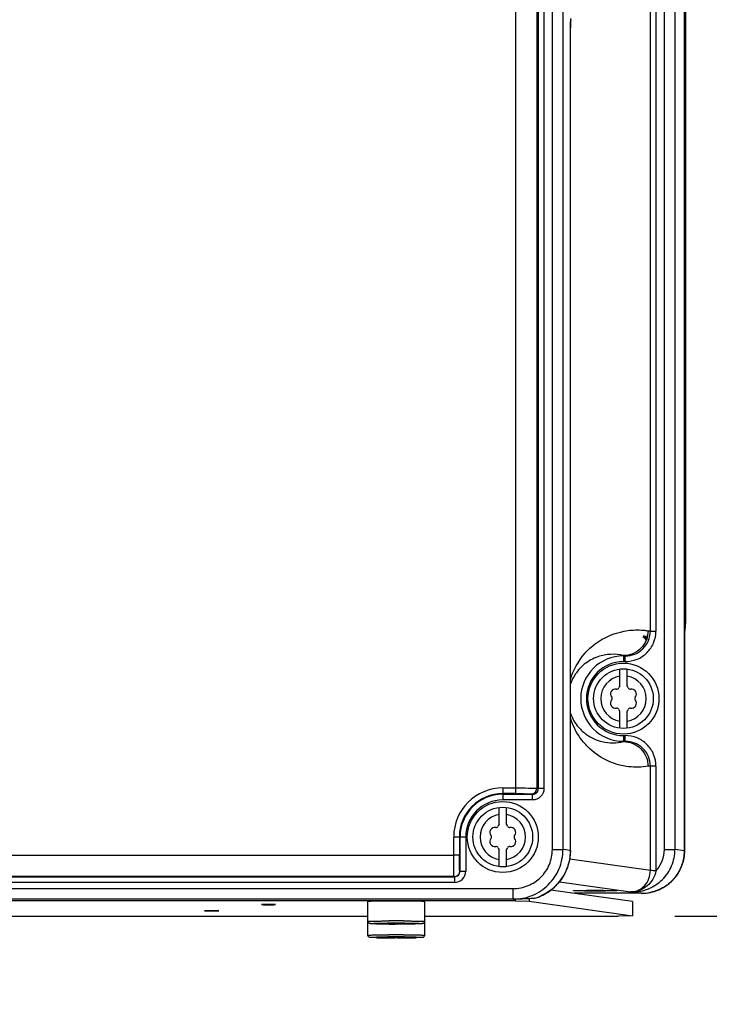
# Model space of a CAD drawing. Header units: inches. Extents: x 0 to 117, y 0 to 83.
# Tile 14 of 86: x 24.28 to 28.11, y 29.8 to 35.26. Entities that reach past the tile are written whole.
import ezdxf

# ---------------------------------------------------------------- set-up
doc = ezdxf.new("R2010")
doc.units = ezdxf.units.IN
doc.header["$LTSCALE"] = 6.431102
doc.header["$MEASUREMENT"] = 0
doc.layers.get('0').update_dxf_attribs({"linetype": 'CONTINUOUS'})
doc.styles.get("Standard").update_dxf_attribs({"font": 'txt', "width": 0.8})
doc.dimstyles.new('DIMSTYLE_1', dxfattribs={"dimtxt": 0.78125, "dimasz": 0.9375, "dimexe": 0.18, "dimexo": 0.0625, "dimgap": 0.09, "dimtad": 1, "dimdec": 3, "dimzin": 4, "dimdsep": 46, "dimtxsty": 'STANDARD', "dimblk": '_FILLED', "dimblk1": '_FILLED', "dimblk2": '_FILLED', "dimcen": 0.09, "dimadec": 0, "dimazin": 0, "dimtfac": 1, "dimtdec": 3, "dimtofl": 0, "dimtmove": 0, "dimatfit": 3, "dimldrblk": '_FILLED', "dimfxl": 1, "dimtolj": 1, "dimtzin": 4, "dimarcsym": 0})

# ---------------------------------------------------------------- blocks, each defined once
blk = doc.blocks.new('_FILLED')
at = {"color": 0, "linetype": 'BYBLOCK'}
blk.add_solid([(0, 0), (-1, 0.1667), (-1, -0.1667)], dxfattribs=at)
blk = doc.blocks.new('*D1')
at = {"color": 7, "linetype": 'CONTINUOUS'}
for p, q in [((32.6194, 27.3344), (32.6227, 35.7876)), ((27.9158, 30.2922), (32.4252, 30.2905)), ((32.4252, 30.2905), (33.2456, 30.2902)), ((32.6206, 30.2904), (32.6194, 27.3344)), ((32.6183, 24.3783), (32.6194, 27.3344)), ((31.3244, 24.3788), (32.423, 24.3784)), ((32.423, 24.3784), (33.2433, 24.3781))]:
    blk.add_line(p, q, dxfattribs=at)
at = {"color": 7, "linetype": 'CONTINUOUS', "xscale": 0.9375, "yscale": 0.9375, "zscale": 0.9375}
for p, rotation in [((32.6206, 30.2904), 89.9780977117), ((32.6183, 24.3783), 269.9780977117)]:
    blk.add_blockref('_FILLED', p, dxfattribs=dict(at, rotation=rotation))

msp = doc.modelspace()

# ---------------------------------------------------------------- linework, layer by layer
at = {"color": 7, "linetype": 'CONTINUOUS'}
for p, q in [((27.0332, 56.7648), (27.0332, 30.9715)), ((27.1504, 56.6468), (27.1504, 31)), ((27.974, 54.9816), (27.974, 31.9144)), ((27.9761, 54.9816), (27.9761, 31.9144)), ((27.9697, 30.6542), (27.9697, 40.2856)), ((27.9699, 40.2855), (27.9699, 30.6542)), ((27.917, 39.859), (27.917, 30.6617)), ((27.8584, 30.6617), (27.8584, 39.4912)), ((27.8119, 39.1128), (27.8119, 31.8727)), ((27.7807, 31.8737), (27.7807, 38.8582)), ((27.1595, 31), (27.1595, 35.3901)), ((27.1908, 35.3901), (27.1908, 30.9991)), ((27.2372, 30.6609), (27.2372, 35.4318)), ((27.2958, 35.3901), (27.2958, 30.6609)), ((27.3377, 35.2188), (27.3375, 35.2188)), ((27.9699, 31.9144), (27.9761, 31.9144)), ((27.7683, 31.8746), (27.7805, 31.8727)), ((27.7683, 31.8741), (27.7807, 31.8737)), ((27.7807, 31.8727), (27.8119, 31.8727)), ((27.6316, 31.7368), (27.6418, 31.7352)), ((27.6316, 31.7368), (27.6316, 31.7037)), ((27.6316, 31.7352), (27.6418, 31.7352)), ((27.6418, 31.7037), (27.6418, 31.7352)), ((27.6418, 31.7037), (27.6314, 31.7037)), ((27.6119, 31.569), (27.6119, 31.6626)), ((27.6513, 31.569), (27.6513, 31.6626)), ((27.6119, 31.3342), (27.6119, 31.4279)), ((27.6513, 31.3342), (27.6513, 31.4279)), ((27.6316, 31.2931), (27.6418, 31.2931)), ((27.6316, 31.2931), (27.6316, 31.26)), ((27.6418, 31.2616), (27.6418, 31.2931)), ((27.6418, 31.2616), (27.6316, 31.26)), ((27.6418, 31.2616), (27.6316, 31.2616)), ((27.7807, 31.1241), (27.7683, 31.1222)), ((27.7807, 31.1232), (27.7683, 31.1228)), ((27.8119, 31.1242), (27.7807, 31.1242)), ((27.7807, 30.5452), (27.7807, 31.1232)), ((27.8119, 31.1242), (27.8119, 30.5426)), ((26.9623, 31.003), (27.0332, 31.003)), ((26.9623, 31.003), (26.9623, 30.9362)), ((27.0332, 30.9715), (26.9623, 30.9715)), ((26.9623, 30.9677), (27.1275, 30.9677)), ((27.1192, 30.9695), (27.1275, 30.9677)), ((27.1275, 30.9362), (27.1275, 30.9677)), ((27.1471, 31.0011), (27.1504, 31.0008)), ((27.1504, 31.001), (27.1595, 30.9991)), ((27.1504, 31), (27.1595, 31)), ((27.1908, 30.9991), (27.1595, 30.9993)), ((27.1275, 30.9362), (26.9623, 30.9362)), ((26.9426, 30.8013), (26.9426, 30.8949)), ((26.982, 30.8013), (26.982, 30.8949)), ((26.7567, 30.7307), (26.69, 30.7307)), ((26.69, 30.6297), (26.69, 30.7307)), ((26.7215, 30.7307), (26.7215, 30.6295)), ((26.7253, 30.5419), (26.7253, 30.7307)), ((26.7567, 30.7307), (26.7567, 30.5419)), ((26.9426, 30.5665), (26.9426, 30.6602)), ((26.982, 30.5665), (26.982, 30.6602)), ((27.2372, 30.6609), (27.2958, 30.6609)), ((27.3375, 30.655), (27.2958, 30.6609)), ((27.3375, 30.655), (27.3377, 30.655)), ((27.8584, 30.6617), (27.917, 30.6617)), ((27.9697, 30.6542), (27.917, 30.6617)), ((27.9697, 30.6542), (27.9699, 30.6542)), ((19.9938, 30.6297), (26.69, 30.6297)), ((26.7215, 30.6296), (26.69, 30.6296)), ((27.7807, 30.5452), (27.3337, 30.6087)), ((26.7253, 30.5419), (26.7237, 30.543)), ((26.7253, 30.5419), (26.7567, 30.5419)), ((17.1521, 30.5104), (26.693, 30.5104)), ((26.6938, 30.479), (17.1521, 30.479)), ((26.693, 30.5115), (19.9857, 30.5115)), ((26.6938, 30.5104), (26.6922, 30.5115)), ((26.693, 30.5104), (26.693, 30.5115)), ((26.6936, 30.5104), (26.6936, 30.5062)), ((26.6936, 30.5062), (26.6938, 30.479)), ((27.2762, 30.4822), (27.6725, 30.4258)), ((16.8263, 30.4448), (27.0195, 30.4448)), ((27.0195, 30.3858), (27.0195, 30.4448)), ((27.6814, 30.3726), (27.2294, 30.4368)), ((27.3539, 30.433), (27.3539, 30.4331)), ((27.5942, 30.4331), (27.5943, 30.433)), ((27.6725, 30.4258), (27.6796, 30.4261)), ((27.6803, 30.4258), (27.6725, 30.4258)), ((27.6796, 30.4261), (27.6803, 30.4258)), ((27.6803, 30.4258), (27.7326, 30.4184)), ((27.7823, 30.4237), (27.7817, 30.4235)), ((27.0304, 30.3765), (16.8154, 30.3765)), ((27.0221, 30.3854), (16.8238, 30.3854)), ((27.0195, 30.3858), (16.8263, 30.3858)), ((26.2143, 30.1859), (26.2143, 30.3727)), ((26.2861, 30.375), (26.2829, 30.375)), ((26.2928, 30.3751), (26.2861, 30.375)), ((26.2946, 30.3751), (26.2928, 30.3751)), ((26.3017, 30.3752), (26.2946, 30.3751)), ((26.3042, 30.3752), (26.3017, 30.3752)), ((26.3086, 30.3752), (26.3042, 30.3752)), ((26.3112, 30.3753), (26.3086, 30.3752)), ((26.3302, 30.3754), (26.3268, 30.3753)), ((26.3363, 30.3754), (26.3302, 30.3754)), ((26.3481, 30.3754), (26.3363, 30.3754)), ((26.3504, 30.3754), (26.3481, 30.3754)), ((26.3531, 30.3754), (26.3504, 30.3754)), ((26.3717, 30.3755), (26.3711, 30.3755)), ((26.3931, 30.3754), (26.3894, 30.3754)), ((26.3941, 30.3754), (26.3931, 30.3754)), ((26.4063, 30.3754), (26.3941, 30.3754)), ((26.4134, 30.3754), (26.4063, 30.3754)), ((26.4155, 30.3754), (26.4134, 30.3754)), ((26.4326, 30.3752), (26.432, 30.3753)), ((26.4339, 30.3752), (26.4326, 30.3752)), ((26.4393, 30.3752), (26.4339, 30.3752)), ((26.4418, 30.3752), (26.4393, 30.3752)), ((26.4482, 30.3751), (26.4418, 30.3752)), ((26.4511, 30.3751), (26.4482, 30.3751)), ((26.4573, 30.375), (26.4511, 30.3751)), ((26.4606, 30.375), (26.4573, 30.375)), ((26.5292, 30.1859), (26.5292, 30.3727)), ((27.0221, 30.3854), (27.0195, 30.3858)), ((27.0304, 30.3855), (27.0304, 30.3765)), ((27.0304, 30.3765), (27.1086, 30.3753)), ((27.1086, 30.3889), (27.1086, 30.3753)), ((27.1086, 30.3753), (27.6814, 30.2939)), ((27.7326, 30.4184), (27.3593, 30.4184)), ((27.6814, 30.3726), (27.6814, 30.2939)), ((25.3088, 30.3212), (25.3087, 30.3212)), ((25.3875, 30.3212), (25.3874, 30.3212)), ((25.6237, 30.3559), (25.6237, 30.3559)), ((25.7024, 30.3559), (25.7024, 30.3559)), ((23.8521, 30.2923), (26.2143, 30.2923)), ((26.325, 30.2651), (26.3256, 30.2651)), ((26.3256, 30.2651), (26.3267, 30.2651)), ((26.3267, 30.2651), (26.331, 30.2652)), ((26.4125, 30.2652), (26.4167, 30.2651)), ((26.4167, 30.2651), (26.4179, 30.2651)), ((26.4179, 30.2651), (26.4185, 30.2651)), ((26.5292, 30.2923), (27.6033, 30.2923)), ((27.6814, 30.2939), (27.6033, 30.2923)), ((26.2887, 30.2511), (26.2615, 30.2511)), ((26.2615, 30.2511), (26.2615, 30.2503)), ((26.2615, 30.2503), (26.2887, 30.2503)), ((26.325, 30.2531), (26.3256, 30.2531)), ((26.3717, 30.2481), (26.3645, 30.2481)), ((26.379, 30.2481), (26.3717, 30.2481)), ((26.4178, 30.2531), (26.4185, 30.2531)), ((26.482, 30.2511), (26.4548, 30.2511)), ((26.4548, 30.2503), (26.482, 30.2503)), ((26.482, 30.2503), (26.482, 30.2511)), ((26.2887, 30.1745), (26.2615, 30.1745)), ((26.2615, 30.1745), (26.2615, 30.1736)), ((26.2615, 30.1736), (26.2887, 30.1736)), ((26.325, 30.1885), (26.3256, 30.1885)), ((26.325, 30.1765), (26.3256, 30.1765)), ((26.3256, 30.1885), (26.3267, 30.1885)), ((26.3267, 30.1885), (26.331, 30.1885)), ((26.3717, 30.1715), (26.3645, 30.1715)), ((26.379, 30.1715), (26.3717, 30.1715)), ((26.4125, 30.1885), (26.4167, 30.1885)), ((26.4167, 30.1885), (26.4179, 30.1885)), ((26.4178, 30.1765), (26.4185, 30.1765)), ((26.4179, 30.1885), (26.4185, 30.1885)), ((26.482, 30.1745), (26.4548, 30.1745)), ((26.4548, 30.1736), (26.482, 30.1736)), ((26.482, 30.1736), (26.482, 30.1745))]:
    msp.add_line(p, q, dxfattribs=at)
for points in [[(27.3375, 30.655), (27.3377, 35.2216), (27.3377, 35.2254), (27.3378, 35.2292), (27.3378, 35.233), (27.3379, 35.2367), (27.3381, 35.2403), (27.3382, 35.2439), (27.3384, 35.2474), (27.3385, 35.2508), (27.3387, 35.254), (27.3389, 35.2572), (27.3392, 35.2603), (27.3394, 35.2633)], [(27.3394, 35.2633), (27.3397, 35.2661), (27.34, 35.2688), (27.3403, 35.2713)], [(27.1383, 30.3909), (27.1418, 30.392), (27.1526, 30.3955), (27.1632, 30.3994), (27.1736, 30.4038), (27.1839, 30.4086), (27.1939, 30.4138), (27.2037, 30.4194), (27.2133, 30.4254), (27.2226, 30.4317), (27.2316, 30.4385), (27.2404, 30.4456), (27.2488, 30.453), (27.257, 30.4608), (27.2648, 30.4689), (27.2722, 30.4773), (27.2793, 30.486), (27.2861, 30.495), (27.2924, 30.5043), (27.2984, 30.5137), (27.304, 30.5235), (27.3092, 30.5334), (27.3139, 30.5435), (27.3183, 30.5539), (27.3222, 30.5643), (27.3257, 30.575), (27.3288, 30.5857), (27.3314, 30.5966), (27.3335, 30.6076), (27.3352, 30.6187), (27.3365, 30.6298), (27.3373, 30.6409), (27.3377, 30.6521), (27.3377, 30.655)], [(27.7326, 30.4184), (27.7349, 30.4184), (27.7449, 30.4187), (27.7549, 30.4194), (27.7648, 30.4206), (27.7747, 30.4221), (27.7845, 30.4241), (27.7943, 30.4265), (27.8039, 30.4293), (27.8133, 30.4324), (27.8227, 30.436), (27.8318, 30.44), (27.8408, 30.4443), (27.8496, 30.449), (27.8582, 30.4541), (27.8666, 30.4595), (27.8747, 30.4653), (27.8825, 30.4714), (27.8901, 30.4778), (27.8975, 30.4845), (27.9045, 30.4916), (27.9112, 30.4989), (27.9176, 30.5065), (27.9237, 30.5143), (27.9294, 30.5224), (27.9348, 30.5307), (27.9398, 30.5393), (27.9445, 30.548), (27.9488, 30.5569), (27.9527, 30.566), (27.9562, 30.5752), (27.9593, 30.5846), (27.9621, 30.5941), (27.9644, 30.6037), (27.9663, 30.6134), (27.9678, 30.6232), (27.9689, 30.633), (27.9696, 30.6428), (27.9699, 30.6527), (27.9699, 30.6542)]]:
    msp.add_lwpolyline(points, dxfattribs=at)
for centre, radius in [((27.6316, 31.4984), 0.1969), ((27.6316, 31.4984), 0.1654), ((26.9623, 30.7307), 0.1969), ((26.9623, 30.7307), 0.1654)]:
    msp.add_circle(centre, radius, dxfattribs=at)
for centre, radius, start, end in [((27.5818, 31.9145), 0.3942, 349.8678, 359.9896), ((27.58, 31.9145), 0.3939, 351.7789, 359.9963), ((27.6316, 31.4984), 0.2368, 90, 270), ((27.6316, 31.4984), 0.2053, 90.0598, 270), ((27.6316, 31.4984), 0.126, 98.9893, 261.0107), ((27.6316, 31.4984), 0.126, 278.9893, 81.0107), ((27.6316, 31.5494), 0.0278, 135.1824, 160.1115), ((27.6316, 31.5494), 0.0278, 19.8774, 44.8176), ((27.5874, 31.5239), 0.0278, 79.8771, 220.191), ((27.5944, 31.5629), 0.0118, 259.8771, 340.1497), ((27.6688, 31.5629), 0.0118, 199.8764, 280.4182), ((27.6757, 31.5239), 0.0278, 319.8775, 99.9969), ((27.5874, 31.4729), 0.0278, 139.8775, 279.9969), ((27.5572, 31.4984), 0.0118, 319.8762, 39.958), ((27.6757, 31.4729), 0.0278, 259.8773, 40.191), ((27.706, 31.4984), 0.0118, 139.8762, 219.958), ((27.5944, 31.434), 0.0118, 19.8764, 100.4182), ((27.6316, 31.4474), 0.0278, 199.8774, 224.8176), ((27.6316, 31.4474), 0.0278, 315.1824, 340.1115), ((27.6688, 31.434), 0.0118, 79.879, 160.1497), ((27.5717, 31.5031), 0.2504, 256.5313, 283.8431), ((26.9623, 30.7307), 0.2723, 90, 180), ((26.9623, 30.7307), 0.2408, 90, 180), ((26.9623, 30.7307), 0.237, 90, 180), ((27.12, 31.0011), 0.0304, 358.0099, 359.8162), ((26.9623, 30.7307), 0.2055, 90, 179.9999), ((26.9623, 30.7307), 0.126, 98.9893, 261.0107), ((26.9623, 30.7817), 0.0278, 135.1824, 160.1115), ((26.9623, 30.7307), 0.126, 278.9893, 81.0107), ((26.9623, 30.7817), 0.0278, 19.8774, 44.8176), ((26.9181, 30.7562), 0.0278, 79.8771, 220.191), ((26.9251, 30.7952), 0.0118, 259.8771, 340.1497), ((26.9995, 30.7952), 0.0118, 199.8764, 280.4182), ((27.0064, 30.7562), 0.0278, 319.8775, 99.9969), ((26.9181, 30.7052), 0.0278, 139.8775, 279.9969), ((26.8879, 30.7307), 0.0118, 319.8762, 39.958), ((27.0064, 30.7052), 0.0278, 259.8773, 40.191), ((27.0367, 30.7307), 0.0118, 139.8762, 219.958), ((26.9251, 30.6663), 0.0118, 19.8764, 100.4182), ((26.9623, 30.6797), 0.0278, 199.8774, 224.8176), ((26.9623, 30.6797), 0.0278, 315.1824, 340.1115), ((26.9995, 30.6663), 0.0118, 79.879, 160.1497), ((26.6938, 30.5419), 0.063, 269.9899, 359.9956), ((26.6938, 30.5419), 0.0315, 269.9286, 0.0398), ((26.6922, 30.5426), 0.0311, 270.0913, 280.3196), ((27.7324, 30.6563), 0.238, 270.026, 275.9284), ((27.7323, 30.6583), 0.2399, 275.9205, 276.1966), ((27.7322, 30.6589), 0.2406, 276.1988, 281.8841), ((26.3656, 22.8564), 7.5191, 90.29534, 90.41463), ((26.3718, 21.4883), 8.8872, 90.00437, 90.12019), ((26.3717, 21.4927), 8.8828, 89.88623, 89.99989), ((26.3776, 22.8094), 7.566, 89.58798, 89.71303), ((27.0612, 30.6563), 0.2764, 286.1836, 292.2216), ((27.0604, 30.6586), 0.2788, 292.2129, 292.4973), ((26.3715, 21.5271), 8.7381, 89.99851, 90.26573), ((26.372, 21.5271), 8.7381, 89.73427, 90.00149), ((26.3167, 32.9952), 2.7468, 268.7733, 269.0771), ((26.3307, 33.8509), 3.6026, 269.0733, 269.1908), ((26.3465, 35.0115), 4.7632, 269.1983, 269.4175), ((26.3717, 30.0735), 0.1952, 114.4889, 115.1603), ((26.3702, 37.7292), 7.4811, 269.44752, 269.9564), ((26.3712, 22.3277), 7.9255, 89.99603, 90.32927), ((26.3679, 26.1788), 4.0734, 90.2948, 90.453), ((26.3716, 25.482), 4.7702, 89.998, 90.2953), ((26.3723, 22.328), 7.9253, 89.67072, 90.00398), ((26.3719, 25.4821), 4.7701, 89.7046, 90.002), ((26.3761, 37.1876), 6.9394, 270.02359, 270.57668), ((26.3755, 26.1792), 4.0729, 89.5468, 89.7051), ((26.4008, 34.7008), 4.4525, 270.5813, 270.8225), ((26.3718, 30.0735), 0.1952, 64.8397, 65.5111), ((26.4142, 33.7561), 3.5077, 270.8242, 270.9476), ((26.4242, 33.1545), 2.906, 270.9474, 271.0766), ((26.3167, 32.9186), 2.7468, 268.7733, 269.0771), ((26.3307, 33.7743), 3.6026, 269.0733, 269.1908), ((26.3465, 34.9349), 4.7632, 269.1983, 269.4175), ((26.3717, 29.9969), 0.1952, 114.4889, 115.1603), ((26.3702, 37.6526), 7.4811, 269.44752, 269.9564), ((26.3712, 22.2511), 7.9255, 89.99603, 90.32927), ((26.3715, 21.4505), 8.7381, 89.99851, 90.26573), ((26.3679, 26.1022), 4.0734, 90.2948, 90.453), ((26.3716, 25.4054), 4.7702, 89.998, 90.2953), ((26.372, 21.4505), 8.7381, 89.73427, 90.00149), ((26.3723, 22.2514), 7.9253, 89.67072, 90.00398), ((26.3719, 25.4055), 4.7701, 89.7046, 90.002), ((26.3761, 37.1109), 6.9394, 270.02359, 270.57668), ((26.3755, 26.1026), 4.0729, 89.5468, 89.7051), ((26.4008, 34.6242), 4.4525, 270.5813, 270.8225), ((26.3718, 29.9969), 0.1952, 64.8397, 65.5111), ((26.4142, 33.6795), 3.5077, 270.8242, 270.9476), ((26.4242, 33.0779), 2.906, 270.9474, 271.0766)]:
    msp.add_arc(centre, radius, start, end, dxfattribs=at)
for points, knots in [([(27.3393, 35.264), (27.339, 35.2605), (27.3379, 35.2455), (27.3375, 35.2304), (27.3375, 35.2188)], [0, 0, 0, 0, 0.229118, 1, 1, 1, 1]), ([(27.3377, 31.6044), (27.353, 31.6565), (27.3979, 31.7381), (27.5096, 31.8349), (27.6, 31.8683), (27.6565, 31.8759)], [0, 0, 0, 0, 0.37007, 0.610709, 1, 1, 1, 1]), ([(27.7683, 31.8746), (27.7683, 31.8567), (27.7612, 31.8206), (27.7308, 31.7749), (27.6853, 31.7441), (27.6494, 31.7369), (27.6316, 31.7368)], [0, 0, 0, 0, 0.250729, 0.50107, 0.750851, 1, 1, 1, 1]), ([(27.6418, 31.7037), (27.6638, 31.7042), (27.7084, 31.7123), (27.7649, 31.7499), (27.8032, 31.806), (27.8116, 31.8506), (27.8119, 31.8727)], [0, 0, 0, 0, 0.250054, 0.500049, 0.75003, 1, 1, 1, 1]), ([(27.6418, 31.7352), (27.6597, 31.7352), (27.6961, 31.7423), (27.7423, 31.7726), (27.7734, 31.8184), (27.7807, 31.8547), (27.7807, 31.8727)], [0, 0, 0, 0, 0.249976, 0.499991, 0.749998, 1, 1, 1, 1]), ([(27.6565, 31.8759), (27.6843, 31.8796), (27.722, 31.8807), (27.7591, 31.8757), (27.7683, 31.8741)], [0, 0, 0, 0, 0.748408, 1, 1, 1, 1]), ([(27.7408, 31.8439), (27.7458, 31.8439), (27.7562, 31.8397), (27.7604, 31.8293), (27.7604, 31.8243)], [0, 0, 0, 0, 0.500368, 1, 1, 1, 1]), ([(27.7608, 31.8272), (27.7607, 31.8319), (27.7562, 31.8418), (27.7461, 31.8455), (27.7411, 31.8456)], [0, 0, 0, 0, 0.488048, 1, 1, 1, 1]), ([(27.7608, 31.8272), (27.7609, 31.8303), (27.7627, 31.8371), (27.7664, 31.8516), (27.7687, 31.8633), (27.7686, 31.8713)], [0, 0, 0, 0, 0.212267, 0.464774, 1, 1, 1, 1]), ([(27.7584, 31.8173), (27.7584, 31.8223), (27.7541, 31.8327), (27.7437, 31.8369), (27.7387, 31.8369)], [0, 0, 0, 0, 0.499148, 1, 1, 1, 1]), ([(27.6316, 31.7368), (27.609, 31.7424), (27.5606, 31.7473), (27.4844, 31.733), (27.4206, 31.6976), (27.3688, 31.6452), (27.3466, 31.6053), (27.3377, 31.5804)], [0, 0, 0, 0, 0.192129, 0.39512, 0.631444, 0.781529, 1, 1, 1, 1]), ([(27.3377, 31.4165), (27.3477, 31.3885), (27.3734, 31.3443), (27.434, 31.2891), (27.4826, 31.267), (27.5134, 31.2596)], [0, 0, 0, 0, 0.364547, 0.610867, 1, 1, 1, 1]), ([(27.7683, 31.1228), (27.7504, 31.1201), (27.7143, 31.116), (27.6405, 31.1206), (27.544, 31.1466), (27.4521, 31.2071), (27.379, 31.2912), (27.3491, 31.3536), (27.3377, 31.3924)], [0, 0, 0, 0, 0.09835, 0.196398, 0.399318, 0.632725, 0.780652, 1, 1, 1, 1]), ([(27.8119, 31.1242), (27.8116, 31.1462), (27.8032, 31.1909), (27.7649, 31.2469), (27.7084, 31.2846), (27.6638, 31.2928), (27.6418, 31.2931)], [0, 0, 0, 0, 0.250007, 0.499997, 0.74999, 1, 1, 1, 1]), ([(27.6316, 31.26), (27.6494, 31.26), (27.6853, 31.2527), (27.7307, 31.222), (27.7611, 31.1763), (27.7683, 31.1401), (27.7683, 31.1222)], [0, 0, 0, 0, 0.249041, 0.498679, 0.749154, 1, 1, 1, 1]), ([(27.7807, 31.1241), (27.7807, 31.1421), (27.7734, 31.1785), (27.7423, 31.2242), (27.6961, 31.2546), (27.6597, 31.2616), (27.6418, 31.2616)], [0, 0, 0, 0, 0.249981, 0.499972, 0.75, 1, 1, 1, 1]), ([(27.0332, 31.003), (27.0571, 31.003), (27.0897, 31.0028), (27.1276, 31.0022), (27.1417, 31.0017), (27.1471, 31.0011)], [0, 0, 0, 0, 0.628176, 0.859042, 1, 1, 1, 1]), ([(27.0332, 30.9715), (27.0435, 30.9715), (27.0626, 30.9714), (27.0882, 30.9711), (27.1065, 30.9703), (27.1161, 30.9702), (27.1192, 30.9695)], [0, 0, 0, 0, 0.35685, 0.667351, 0.891349, 1, 1, 1, 1]), ([(27.1192, 30.9695), (27.127, 30.9695), (27.1433, 30.9761), (27.1502, 30.9922), (27.1504, 31)], [0, 0, 0, 0, 0.49866, 1, 1, 1, 1]), ([(27.1275, 30.9677), (27.1356, 30.9677), (27.1525, 30.9741), (27.1595, 30.991), (27.1595, 30.9991)], [0, 0, 0, 0, 0.499587, 1, 1, 1, 1]), ([(27.1908, 30.9991), (27.1908, 30.983), (27.1771, 30.9495), (27.1436, 30.9362), (27.1275, 30.9362)], [0, 0, 0, 0, 0.499807, 1, 1, 1, 1]), ([(27.0195, 30.3858), (27.0554, 30.3858), (27.1279, 30.4), (27.2197, 30.4611), (27.2814, 30.5525), (27.2958, 30.6251), (27.2958, 30.6609)], [0, 0, 0, 0, 0.250006, 0.499968, 0.74995, 1, 1, 1, 1]), ([(27.0195, 30.4448), (27.0477, 30.4448), (27.1048, 30.4559), (27.1772, 30.5038), (27.2258, 30.5757), (27.2372, 30.6327), (27.2372, 30.6609)], [0, 0, 0, 0, 0.250013, 0.500043, 0.750049, 1, 1, 1, 1]), ([(27.3375, 30.655), (27.3375, 30.6017), (27.3048, 30.4927), (27.2163, 30.4214), (27.167, 30.401)], [0, 0, 0, 0, 0.499884, 1, 1, 1, 1]), ([(27.6803, 30.4258), (27.711, 30.4258), (27.7731, 30.4381), (27.8518, 30.4904), (27.9046, 30.5688), (27.917, 30.6309), (27.917, 30.6617)], [0, 0, 0, 0, 0.249989, 0.499946, 0.749936, 1, 1, 1, 1]), ([(27.9697, 30.6542), (27.9697, 30.6275), (27.9604, 30.5738), (27.9204, 30.5029), (27.8591, 30.4493), (27.8084, 30.4292), (27.7823, 30.4237)], [0, 0, 0, 0, 0.249994, 0.499948, 0.749909, 1, 1, 1, 1]), ([(27.8119, 30.5426), (27.8265, 30.5586), (27.8502, 30.5963), (27.8582, 30.64), (27.8584, 30.6617)], [0, 0, 0, 0, 0.500009, 1, 1, 1, 1]), ([(26.6917, 30.5159), (26.6913, 30.5213), (26.6909, 30.5355), (26.6901, 30.5734), (26.69, 30.606), (26.69, 30.6297)], [0, 0, 0, 0, 0.142268, 0.373328, 1, 1, 1, 1]), ([(26.7237, 30.543), (26.7236, 30.5431), (26.7235, 30.5438), (26.7232, 30.5451), (26.7231, 30.5473), (26.7227, 30.5517), (26.7224, 30.559), (26.7221, 30.5696), (26.7218, 30.5825), (26.7216, 30.6027), (26.7215, 30.6186), (26.7215, 30.6295)], [0, 0, 0, 0, 0.006881, 0.022823, 0.047839, 0.081777, 0.175266, 0.299557, 0.450152, 0.62156, 1, 1, 1, 1]), ([(26.6978, 30.512), (26.7048, 30.5132), (26.7185, 30.521), (26.7237, 30.5358), (26.7237, 30.543)], [0, 0, 0, 0, 0.500273, 1, 1, 1, 1]), ([(27.6796, 30.4262), (27.7052, 30.4285), (27.76, 30.4565), (27.7808, 30.5151), (27.7807, 30.5452)], [0, 0, 0, 0, 0.460399, 1, 1, 1, 1]), ([(27.8119, 30.5426), (27.8084, 30.5266), (27.7964, 30.4958), (27.7654, 30.4584), (27.7252, 30.4334), (27.6947, 30.4269), (27.6796, 30.4261)], [0, 0, 0, 0, 0.260496, 0.514097, 0.759857, 1, 1, 1, 1]), ([(27.8119, 30.5426), (27.8082, 30.5429), (27.8013, 30.5434), (27.7919, 30.5439), (27.7853, 30.5446), (27.7817, 30.5447), (27.7807, 30.5452)], [0, 0, 0, 0, 0.355852, 0.66651, 0.890438, 1, 1, 1, 1]), ([(26.6924, 30.5115), (26.6921, 30.5117), (26.6921, 30.5135), (26.6918, 30.5149), (26.6917, 30.5159)], [0, 0, 0, 0, 0.28944, 1, 1, 1, 1]), ([(27.3539, 30.4331), (27.3541, 30.4332), (27.3552, 30.4333), (27.357, 30.4335), (27.36, 30.4337), (27.3661, 30.434), (27.3762, 30.4343), (27.3909, 30.4346), (27.4088, 30.4348), (27.4369, 30.4351), (27.4741, 30.4352), (27.5113, 30.4351), (27.5394, 30.4348), (27.5572, 30.4346), (27.572, 30.4343), (27.5821, 30.434), (27.5882, 30.4337), (27.5912, 30.4335), (27.593, 30.4333), (27.5941, 30.4332), (27.5943, 30.4331)], [0, 0, 0, 0, 0.003411, 0.011469, 0.024077, 0.0411, 0.087718, 0.149729, 0.225146, 0.310909, 0.5, 0.689091, 0.774854, 0.850271, 0.912282, 0.9589, 0.975923, 0.988531, 0.996589, 1, 1, 1, 1]), ([(27.5943, 30.433), (27.5943, 30.4328), (27.5931, 30.4329), (27.5917, 30.4325), (27.5886, 30.4324), (27.5848, 30.4322), (27.5797, 30.432), (27.5711, 30.4318), (27.558, 30.4315), (27.54, 30.4313), (27.5195, 30.4311), (27.4972, 30.431), (27.4741, 30.4309), (27.451, 30.431), (27.4287, 30.4311), (27.4082, 30.4313), (27.3902, 30.4315), (27.3771, 30.4318), (27.3685, 30.432), (27.3634, 30.4322), (27.3596, 30.4324), (27.3565, 30.4325), (27.3551, 30.4329), (27.3539, 30.4328), (27.3539, 30.433)], [0, 0, 0, 0, 0.002661, 0.01, 0.021978, 0.038495, 0.059422, 0.084551, 0.146515, 0.222307, 0.3088, 0.40257, 0.5, 0.59743, 0.691199, 0.777693, 0.853485, 0.915449, 0.940578, 0.961505, 0.978022, 0.99, 0.997339, 1, 1, 1, 1]), ([(26.2829, 30.375), (26.2734, 30.3749), (26.2599, 30.3747), (26.2431, 30.3743), (26.2331, 30.3741), (26.2255, 30.3737), (26.2193, 30.3736), (26.2167, 30.3729), (26.2143, 30.3731), (26.2143, 30.3727)], [0, 0, 0, 0, 0.416856, 0.58901, 0.733674, 0.848508, 0.931678, 0.982327, 1, 1, 1, 1]), ([(26.5292, 30.3727), (26.5292, 30.3731), (26.5268, 30.3729), (26.5242, 30.3736), (26.518, 30.3737), (26.5104, 30.3741), (26.5004, 30.3743), (26.4836, 30.3747), (26.4701, 30.3749), (26.4606, 30.375)], [0, 0, 0, 0, 0.017632, 0.06823, 0.151376, 0.266212, 0.410869, 0.583032, 1, 1, 1, 1]), ([(27.1383, 30.3909), (27.1313, 30.3904), (27.0926, 30.3878), (27.0539, 30.3854), (27.0221, 30.3854)], [0, 0, 0, 0, 0.180097, 1, 1, 1, 1]), ([(25.3087, 30.3212), (25.3087, 30.3209), (25.3103, 30.3212), (25.312, 30.3207), (25.3159, 30.3208), (25.3206, 30.3207), (25.3265, 30.3206), (25.3358, 30.3205), (25.3431, 30.3205), (25.3481, 30.3205)], [0, 0, 0, 0, 0.01973, 0.076702, 0.168903, 0.293147, 0.444578, 0.617993, 1, 1, 1, 1]), ([(25.3481, 30.3219), (25.3432, 30.3219), (25.334, 30.3218), (25.3231, 30.3218), (25.3161, 30.3216), (25.3124, 30.3216), (25.3102, 30.3212), (25.309, 30.3214), (25.3088, 30.3212)], [0, 0, 0, 0, 0.377662, 0.700243, 0.82461, 0.917959, 0.977084, 1, 1, 1, 1]), ([(25.3875, 30.3212), (25.3872, 30.3214), (25.386, 30.3212), (25.3839, 30.3216), (25.3802, 30.3216), (25.3731, 30.3218), (25.3623, 30.3218), (25.3531, 30.3219), (25.3481, 30.3219)], [0, 0, 0, 0, 0.022915, 0.082038, 0.175386, 0.299753, 0.622335, 1, 1, 1, 1]), ([(25.3481, 30.3205), (25.3531, 30.3205), (25.3604, 30.3205), (25.3697, 30.3206), (25.3756, 30.3207), (25.3803, 30.3208), (25.3842, 30.3207), (25.3859, 30.3212), (25.3875, 30.3209), (25.3875, 30.3212)], [0, 0, 0, 0, 0.382004, 0.555418, 0.706849, 0.831094, 0.923296, 0.98027, 1, 1, 1, 1]), ([(25.6631, 30.3566), (25.6581, 30.3566), (25.6489, 30.3565), (25.6381, 30.3565), (25.631, 30.3563), (25.6273, 30.3563), (25.6252, 30.3559), (25.6239, 30.3561), (25.6237, 30.3559)], [0, 0, 0, 0, 0.377662, 0.700243, 0.82461, 0.917959, 0.977084, 1, 1, 1, 1]), ([(25.6237, 30.3559), (25.6237, 30.3556), (25.6253, 30.3559), (25.627, 30.3554), (25.6309, 30.3555), (25.6356, 30.3554), (25.6415, 30.3553), (25.6508, 30.3552), (25.6581, 30.3552), (25.6631, 30.3552)], [0, 0, 0, 0, 0.01973, 0.076702, 0.168903, 0.293147, 0.444578, 0.617993, 1, 1, 1, 1]), ([(25.7024, 30.3559), (25.7022, 30.3561), (25.701, 30.3559), (25.6988, 30.3563), (25.6951, 30.3563), (25.6881, 30.3565), (25.6772, 30.3565), (25.668, 30.3566), (25.6631, 30.3566)], [0, 0, 0, 0, 0.022915, 0.082038, 0.175386, 0.299753, 0.622335, 1, 1, 1, 1]), ([(25.6631, 30.3552), (25.6681, 30.3552), (25.6754, 30.3552), (25.6847, 30.3553), (25.6906, 30.3554), (25.6953, 30.3555), (25.6992, 30.3554), (25.7008, 30.3559), (25.7024, 30.3556), (25.7024, 30.3559)], [0, 0, 0, 0, 0.382004, 0.555418, 0.706849, 0.831094, 0.923296, 0.98027, 1, 1, 1, 1]), ([(26.2143, 30.2625), (26.2143, 30.2627), (26.2153, 30.2627), (26.2164, 30.263), (26.2191, 30.2632), (26.2241, 30.2635), (26.233, 30.2638), (26.246, 30.2642), (26.2622, 30.2645), (26.2811, 30.2648), (26.3024, 30.265), (26.3172, 30.2651), (26.325, 30.2651)], [0, 0, 0, 0, 0.004913, 0.018472, 0.040753, 0.07165, 0.158736, 0.277561, 0.424929, 0.597362, 0.790566, 1, 1, 1, 1]), ([(26.2579, 30.2491), (26.2528, 30.2492), (26.245, 30.2494), (26.2351, 30.2498), (26.2287, 30.2501), (26.2231, 30.2506), (26.2167, 30.2538), (26.2143, 30.2593), (26.2143, 30.2625)], [0, 0, 0, 0, 0.301197, 0.470467, 0.590667, 0.684292, 0.809006, 1, 1, 1, 1]), ([(26.4185, 30.2651), (26.4262, 30.2651), (26.4411, 30.265), (26.4624, 30.2648), (26.4813, 30.2645), (26.4975, 30.2642), (26.5105, 30.2638), (26.5193, 30.2635), (26.5244, 30.2632), (26.527, 30.263), (26.5282, 30.2627), (26.5292, 30.2627), (26.5292, 30.2625)], [0, 0, 0, 0, 0.209434, 0.402638, 0.575071, 0.722439, 0.841264, 0.92835, 0.959247, 0.981528, 0.995087, 1, 1, 1, 1]), ([(26.5292, 30.2625), (26.5292, 30.2601), (26.5278, 30.2555), (26.5228, 30.2515), (26.518, 30.2504), (26.5138, 30.2501), (26.5069, 30.2497), (26.4951, 30.2493), (26.4848, 30.2491), (26.4788, 30.249)], [0, 0, 0, 0, 0.125479, 0.235694, 0.319451, 0.37904, 0.457675, 0.684258, 1, 1, 1, 1]), ([(26.2563, 30.2491), (26.2462, 30.2494), (26.2061, 30.2506), (26.2458, 30.252), (26.2557, 30.2522)], [0, 0, 0, 0, 0.505129, 1, 1, 1, 1]), ([(26.2557, 30.2522), (26.2605, 30.2523), (26.2836, 30.2528), (26.3067, 30.253), (26.325, 30.2531)], [0, 0, 0, 0, 0.206633, 1, 1, 1, 1]), ([(26.3717, 30.2481), (26.3607, 30.2481), (26.3223, 30.2482), (26.2838, 30.2485), (26.2563, 30.2491)], [0, 0, 0, 0, 0.285656, 1, 1, 1, 1]), ([(26.3357, 30.2521), (26.3304, 30.252), (26.3148, 30.2518), (26.2991, 30.2517), (26.2887, 30.2511)], [0, 0, 0, 0, 0.337447, 1, 1, 1, 1]), ([(26.2887, 30.2503), (26.2991, 30.2496), (26.3268, 30.2494), (26.3545, 30.2492), (26.3717, 30.2492)], [0, 0, 0, 0, 0.376035, 1, 1, 1, 1]), ([(26.3717, 30.2492), (26.389, 30.2492), (26.4167, 30.2494), (26.4444, 30.2496), (26.4548, 30.2503)], [0, 0, 0, 0, 0.623963, 1, 1, 1, 1]), ([(26.4878, 30.2491), (26.48, 30.249), (26.4414, 30.2483), (26.4027, 30.2481), (26.3717, 30.2481)], [0, 0, 0, 0, 0.19963, 1, 1, 1, 1]), ([(26.4548, 30.2511), (26.4524, 30.2513), (26.4367, 30.2518), (26.4211, 30.252), (26.4077, 30.2521)], [0, 0, 0, 0, 0.150976, 1, 1, 1, 1]), ([(26.4185, 30.2531), (26.4251, 30.2531), (26.4479, 30.2529), (26.4708, 30.2526), (26.4871, 30.2522)], [0, 0, 0, 0, 0.287302, 1, 1, 1, 1]), ([(26.4871, 30.2522), (26.4972, 30.252), (26.5374, 30.2507), (26.4976, 30.2494), (26.4878, 30.2491)], [0, 0, 0, 0, 0.505129, 1, 1, 1, 1]), ([(26.2143, 30.1859), (26.2143, 30.1861), (26.2153, 30.1861), (26.2164, 30.1864), (26.2191, 30.1865), (26.2241, 30.1869), (26.233, 30.1872), (26.246, 30.1876), (26.2622, 30.1879), (26.2811, 30.1881), (26.3024, 30.1884), (26.3172, 30.1885), (26.325, 30.1885)], [0, 0, 0, 0, 0.004913, 0.018472, 0.040753, 0.07165, 0.158736, 0.277561, 0.424929, 0.597362, 0.790566, 1, 1, 1, 1]), ([(26.2579, 30.1725), (26.2528, 30.1726), (26.245, 30.1728), (26.2351, 30.1731), (26.2287, 30.1735), (26.2231, 30.174), (26.2167, 30.1771), (26.2143, 30.1827), (26.2143, 30.1859)], [0, 0, 0, 0, 0.301197, 0.470467, 0.590667, 0.684292, 0.809006, 1, 1, 1, 1]), ([(26.2563, 30.1725), (26.2462, 30.1728), (26.2061, 30.174), (26.2458, 30.1754), (26.2557, 30.1756)], [0, 0, 0, 0, 0.505129, 1, 1, 1, 1]), ([(26.2557, 30.1756), (26.2605, 30.1757), (26.2836, 30.1762), (26.3067, 30.1764), (26.325, 30.1765)], [0, 0, 0, 0, 0.206633, 1, 1, 1, 1]), ([(26.3717, 30.1715), (26.3607, 30.1715), (26.3223, 30.1716), (26.2838, 30.1719), (26.2563, 30.1725)], [0, 0, 0, 0, 0.285656, 1, 1, 1, 1]), ([(26.3357, 30.1754), (26.3304, 30.1754), (26.3148, 30.1752), (26.2991, 30.1751), (26.2887, 30.1745)], [0, 0, 0, 0, 0.337447, 1, 1, 1, 1]), ([(26.2887, 30.1736), (26.2991, 30.173), (26.3268, 30.1728), (26.3545, 30.1726), (26.3717, 30.1726)], [0, 0, 0, 0, 0.376035, 1, 1, 1, 1]), ([(26.3717, 30.1726), (26.389, 30.1726), (26.4167, 30.1728), (26.4444, 30.173), (26.4548, 30.1736)], [0, 0, 0, 0, 0.623963, 1, 1, 1, 1]), ([(26.4878, 30.1725), (26.48, 30.1724), (26.4414, 30.1717), (26.4027, 30.1715), (26.3717, 30.1715)], [0, 0, 0, 0, 0.19963, 1, 1, 1, 1]), ([(26.4548, 30.1745), (26.4524, 30.1746), (26.4367, 30.1752), (26.4211, 30.1753), (26.4077, 30.1754)], [0, 0, 0, 0, 0.150976, 1, 1, 1, 1]), ([(26.4185, 30.1885), (26.4262, 30.1885), (26.4411, 30.1884), (26.4624, 30.1881), (26.4813, 30.1879), (26.4975, 30.1876), (26.5105, 30.1872), (26.5193, 30.1869), (26.5244, 30.1865), (26.527, 30.1864), (26.5282, 30.1861), (26.5292, 30.1861), (26.5292, 30.1859)], [0, 0, 0, 0, 0.209434, 0.402638, 0.575071, 0.722439, 0.841264, 0.92835, 0.959247, 0.981528, 0.995087, 1, 1, 1, 1]), ([(26.4185, 30.1765), (26.4251, 30.1764), (26.4479, 30.1763), (26.4708, 30.176), (26.4871, 30.1756)], [0, 0, 0, 0, 0.287302, 1, 1, 1, 1]), ([(26.5292, 30.1859), (26.5292, 30.1835), (26.5278, 30.1789), (26.5228, 30.1748), (26.518, 30.1738), (26.5138, 30.1735), (26.5069, 30.1731), (26.4951, 30.1727), (26.4848, 30.1725), (26.4788, 30.1723)], [0, 0, 0, 0, 0.125479, 0.235694, 0.319451, 0.37904, 0.457675, 0.684258, 1, 1, 1, 1]), ([(26.4871, 30.1756), (26.4972, 30.1754), (26.5374, 30.1741), (26.4976, 30.1728), (26.4878, 30.1725)], [0, 0, 0, 0, 0.505129, 1, 1, 1, 1])]:
    msp.add_open_spline(points, degree=3, knots=knots, dxfattribs=at)

# ---------------------------------------------------------------- dimensions: what is measured, and where the dimension line sits
dim = msp.add_linear_dim(base=(32.6206, 30.2904), p1=(31.3244, 24.3788), p2=(27.9158, 30.2922), angle=89.9781, text='200 MIN\\PAIR SPACE INLET', dimstyle='DIMSTYLE_1', dxfattribs=at)
dim.commit()
dim.dimension.update_dxf_attribs({"geometry": '*D1', "text_midpoint": (32.4257, 31.4127), "dimtype": 160})

doc.saveas('drawing.dxf')
